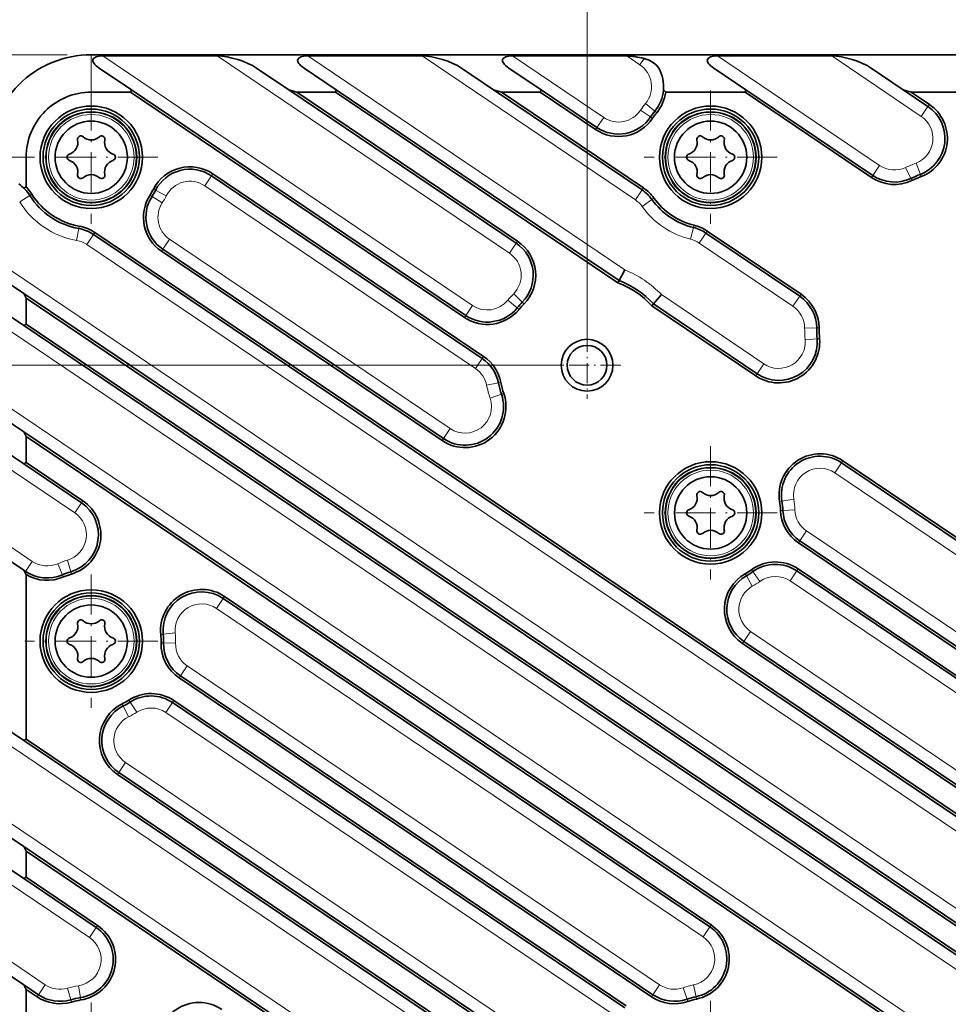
# Model space of a CAD drawing. Extents: x 5 to 415, y 5 to 296.
# Tile 4 of 50: x 44 to 121, y 106 to 187. Entities that reach past the tile are written whole.
import ezdxf

# ---------------------------------------------------------------- set-up
doc = ezdxf.new("R2010")
doc.units = 0
doc.linetypes.add('DASHDOT', pattern=[18.5, 12, -3, 0.5, -3])

msp = doc.modelspace()

# ---------------------------------------------------------------- linework, layer by layer
at = {"color": 7, "lineweight": 13}
for p, q in [((91.291397, 160.728638), (91.291397, 197.811172)), ((91.291397, 160.728638), (91.291397, 197.811172)), ((48.136398, 184.478638), (23.712318, 184.478638)), ((81.78421, 163.685745), (51.105751, 184.378632)), ((84.85405, 168.015656), (60.594925, 184.378632)), ((94.411163, 166.635406), (68.105751, 184.378632)), ((95.302292, 172.434875), (77.594925, 184.378632)), ((82.029373, 158.454269), (59.558765, 173.610886)), ((79.926781, 153.471954), (56.644932, 169.175766)), ((49.778599, 168.741058), (129.112625, 115.229576)), ((187.080948, 69.72892), (41.738899, 167.763367)), ((41.738899, 162.69725), (183.898224, 66.809578)), ((89.291397, 158.728638), (23.712318, 158.728638)), ((89.291397, 158.728638), (23.712318, 158.728638)), ((41.738899, 156.296722), (181.273422, 62.179497)), ((111.853195, 149.804504), (222.267761, 75.328934)), ((109.510269, 144.984283), (135.104034, 127.721069)), ((127.027992, 128.102325), (108.150635, 140.835266)), ((60.52602, 138.558533), (100.919113, 111.313049)), ((124.072342, 123.695404), (104.859314, 136.654755)), ((58.105782, 133.790482), (97.307205, 107.348785)), ((93.868629, 104.602013), (56.330765, 129.921631)), ((41.738899, 128.297318), (86.610001, 98.03138)), ((91.213898, 99.992126), (52.988617, 125.775406)), ((41.738899, 121.89679), (83.324409, 93.847008))]:
    msp.add_line(p, q, dxfattribs=at)
at = {"color": 7, "lineweight": 35}
for p, q in [((243.0439, 184.478638), (50.136398, 184.478638)), ((81.113182, 162.690903), (53.407482, 181.378632)), ((81.225021, 162.85672), (53.468628, 181.578644)), ((66.534386, 181.578644), (85.413246, 168.844681)), ((67.188553, 181.378632), (85.525085, 169.010498)), ((93.852982, 165.564453), (70.407478, 181.378632)), ((93.945396, 165.743362), (70.468628, 181.578644)), ((138.407471, 181.378632), (118.188553, 181.378632)), ((60.117958, 174.439926), (82.588562, 159.28331)), ((60.229797, 174.605728), (82.700401, 159.449127)), ((50.337791, 169.570084), (129.688324, 116.047485)), ((50.449631, 169.735901), (129.803619, 116.210953)), ((79.367592, 152.642929), (56.085739, 168.346725)), ((79.255753, 152.477112), (55.9739, 168.180923)), ((186.521759, 68.899879), (44.538902, 164.668518)), ((186.409912, 68.73407), (44.738899, 164.292374)), ((44.538902, 162.014847), (184.457413, 67.638618)), ((44.738899, 162.121185), (184.569244, 67.80442)), ((180.714233, 61.350464), (44.538902, 153.201874)), ((180.602386, 61.184654), (44.738899, 152.825729)), ((112.412384, 150.633545), (222.82695, 76.157967)), ((112.524223, 150.799347), (222.938797, 76.323776)), ((134.433014, 126.726227), (108.839241, 143.989441)), ((134.544846, 126.892036), (108.95108, 144.155243)), ((108.709831, 141.664291), (127.587189, 128.931366)), ((108.821671, 141.830109), (127.69902, 129.097168)), ((61.085213, 139.387573), (101.478302, 112.14209)), ((61.197052, 139.553375), (101.590141, 112.307892)), ((123.401314, 122.700554), (104.188278, 135.659912)), ((123.513153, 122.866364), (104.300117, 135.825714)), ((96.636177, 106.353935), (57.43475, 132.795624)), ((96.748016, 106.519745), (57.546585, 132.961441)), ((56.889957, 130.750671), (94.427826, 105.431053)), ((57.001797, 130.916473), (94.539665, 105.596863)), ((44.538902, 127.614914), (87.169189, 98.86042)), ((44.738899, 127.721252), (87.281029, 99.026222)), ((90.54287, 98.997276), (52.317585, 124.780563)), ((90.654709, 99.163086), (52.429424, 124.946365)), ((82.765213, 93.017975), (44.538902, 118.801941)), ((82.653374, 92.852165), (44.738899, 118.425797))]:
    msp.add_line(p, q, dxfattribs=at)
at = {"color": 7, "lineweight": 13, "ltscale": 0.0775}
for p, q in [((50.136398, 184.478638), (50.136398, 181.378632)), ((41.638901, 175.980927), (44.738899, 175.981049))]:
    msp.add_line(p, q, dxfattribs=at)
at = {"color": 7, "lineweight": 35, "ltscale": 0.237229}
for p, q in [((60.594925, 184.378632), (51.105751, 184.378632)), ((68.105751, 184.378632), (77.594925, 184.378632)), ((85.105751, 184.378632), (94.594925, 184.378632)), ((102.105751, 184.378632), (111.594925, 184.378632))]:
    msp.add_line(p, q, dxfattribs=at)
at = {"color": 7, "lineweight": 13, "ltscale": 0.228128}
msp.add_line((85.105751, 184.378632), (92.670807, 179.27594), dxfattribs=at)
at = {"color": 7, "lineweight": 13, "ltscale": 0.032504}
msp.add_line((95.672821, 183.651581), (94.594925, 184.378632), dxfattribs=at)
at = {"color": 7, "lineweight": 13, "ltscale": 0.015464}
msp.add_line((96.018715, 184.164383), (95.672821, 183.651581), dxfattribs=at)
at = {"color": 7, "lineweight": 13, "ltscale": 0.406058}
msp.add_line((102.105751, 184.378632), (115.571236, 175.296051), dxfattribs=at)
at = {"color": 7, "lineweight": 13, "ltscale": 0.224043}
msp.add_line((119.024536, 179.367294), (111.594925, 184.378632), dxfattribs=at)
at = {"color": 7, "lineweight": 35, "ltscale": 0.080473}
for p, q in [((50.800018, 183.378632), (53.468628, 181.578644)), ((63.865776, 183.378632), (66.534386, 181.578644)), ((67.800018, 183.378632), (70.468628, 181.578644)), ((80.865776, 183.378632), (83.534386, 181.578644)), ((84.800018, 183.378632), (87.468628, 181.578644)), ((101.800018, 183.378632), (104.468628, 181.578644)), ((114.865776, 183.378632), (117.534386, 181.578644)), ((70.407478, 181.378632), (67.188553, 181.378632)), ((87.407478, 181.378632), (84.188553, 181.378632))]:
    msp.add_line(p, q, dxfattribs=at)
at = {"color": 7, "lineweight": 35, "ltscale": 0.081777}
msp.add_line((53.407482, 181.378632), (50.136398, 181.378632), dxfattribs=at)
at = {"color": 7, "linetype": 'DASHDOT', "lineweight": 13, "ltscale": 0.27625}
for p, q in [((50.138901, 181.503632), (50.138901, 170.453644)), ((101.5439, 181.503632), (101.5439, 170.453644)), ((55.663902, 175.978638), (44.613899, 175.978638)), ((107.068901, 175.978638), (96.018898, 175.978638)), ((101.546402, 152.003632), (101.546402, 140.953644)), ((107.071396, 146.478638), (96.0214, 146.478638)), ((50.138901, 141.370132), (50.138901, 130.320129)), ((55.663902, 135.845139), (44.613899, 135.845139)), ((50.138901, 105.87014), (50.138901, 94.820137)), ((101.546402, 106.003639), (101.546402, 94.953636))]:
    msp.add_line(p, q, dxfattribs=at)
at = {"color": 7, "lineweight": 35, "ltscale": 0.005229}
for p, q in [((53.407482, 181.378632), (53.468628, 181.578644)), ((70.407478, 181.378632), (70.468628, 181.578644)), ((87.407478, 181.378632), (87.468628, 181.578644)), ((104.407486, 181.378632), (104.468628, 181.578644))]:
    msp.add_line(p, q, dxfattribs=at)
at = {"color": 7, "lineweight": 35, "ltscale": 0.017102}
for p, q in [((67.188553, 181.378632), (66.534386, 181.578644)), ((84.188553, 181.378632), (83.534386, 181.578644)), ((118.188553, 181.378632), (117.534386, 181.578644))]:
    msp.add_line(p, q, dxfattribs=at)
at = {"color": 7, "lineweight": 35, "ltscale": 0.371729}
msp.add_line((83.534386, 181.578644), (95.861481, 173.263901), dxfattribs=at)
at = {"color": 7, "lineweight": 35, "ltscale": 0.355375}
msp.add_line((84.188553, 181.378632), (95.97332, 173.429718), dxfattribs=at)
at = {"color": 7, "lineweight": 35, "ltscale": 0.138483}
msp.add_line((91.999771, 178.281097), (87.407478, 181.378632), dxfattribs=at)
at = {"color": 7, "lineweight": 35, "ltscale": 0.140012}
msp.add_line((92.111618, 178.446899), (87.468628, 181.578644), dxfattribs=at)
at = {"color": 7, "lineweight": 35, "ltscale": 0.006726}
msp.add_line((97.812813, 181.378632), (97.632889, 181.578644), dxfattribs=at)
at = {"color": 7, "lineweight": 35, "ltscale": 0.164867}
msp.add_line((104.407486, 181.378632), (97.812813, 181.378632), dxfattribs=at)
at = {"color": 7, "lineweight": 35, "ltscale": 0.316413}
msp.add_line((114.900208, 174.301208), (104.407486, 181.378632), dxfattribs=at)
at = {"color": 7, "lineweight": 35, "ltscale": 0.317941}
msp.add_line((115.012039, 174.46701), (104.468628, 181.578644), dxfattribs=at)
at = {"color": 7, "lineweight": 35, "ltscale": 0.061799}
msp.add_line((117.534386, 181.578644), (119.583733, 180.196335), dxfattribs=at)
at = {"color": 7, "lineweight": 35, "ltscale": 0.045445}
msp.add_line((118.188553, 181.378632), (119.695572, 180.362137), dxfattribs=at)
at = {"color": 7, "lineweight": 13, "ltscale": 0.025}
for p, q in [((96.559418, 179.318542), (95.728676, 179.875198)), ((96.912613, 179.793243), (96.140739, 180.429016)), ((119.583733, 180.196335), (119.024536, 179.367294)), ((92.111618, 178.446899), (92.670807, 179.27594)), ((115.012039, 174.46701), (115.571236, 175.296051)), ((118.15139, 174.218613), (117.729538, 175.125275)), ((118.953995, 174.560944), (118.591599, 175.492966)), ((60.117958, 174.439926), (59.558765, 173.610886)), ((55.479973, 173.244965), (56.370148, 172.789352)), ((95.861481, 173.263901), (95.302292, 172.434875)), ((45.048141, 172.80307), (44.199684, 172.273819)), ((55.184284, 172.731476), (56.025185, 172.190277)), ((96.670959, 172.477997), (95.85881, 171.894562)), ((49.101601, 170.068985), (48.928719, 169.084045)), ((100.123596, 170.14917), (99.886879, 169.177582)), ((50.337791, 169.570084), (49.778599, 168.741058)), ((56.085739, 168.346725), (56.644932, 169.175766)), ((101.155518, 169.693039), (100.596321, 168.863998)), ((85.413246, 168.844681), (84.85405, 168.015656)), ((85.916931, 163.959808), (85.200333, 164.657288)), ((108.936867, 164.444443), (108.37767, 163.615417)), ((81.225021, 162.85672), (81.78421, 163.685745)), ((85.489792, 163.481674), (84.716248, 164.115417)), ((110.347244, 161.827377), (109.347305, 161.816177)), ((110.38829, 160.916), (109.391388, 160.83728)), ((82.588562, 159.28331), (82.029373, 158.454269)), ((105.408798, 158.0112), (105.967987, 158.84024)), ((83.937019, 157.257904), (82.956436, 157.061813)), ((84.187851, 156.322479), (83.240715, 156.001648)), ((79.367592, 152.642929), (79.926781, 153.471954)), ((112.412384, 150.633545), (111.853195, 149.804504)), ((49.322823, 147.321411), (48.763634, 146.492371)), ((107.465897, 147.458191), (108.452484, 147.621445)), ((107.542549, 146.693542), (108.541908, 146.72937)), ((108.95108, 144.155243), (109.510269, 144.984283)), ((44.690212, 141.633179), (45.249405, 142.462219)), ((47.752419, 141.350113), (47.354675, 142.267609)), ((48.439667, 141.599487), (48.15646, 142.558548)), ((105.051193, 141.608688), (105.635323, 140.797028)), ((108.709831, 141.664291), (108.150635, 140.835266)), ((104.509308, 141.261246), (105.003128, 140.391693)), ((61.085213, 139.387573), (60.52602, 138.558533)), ((56.110786, 136.425262), (57.106102, 136.521942)), ((104.300117, 135.825714), (104.859314, 136.654755)), ((56.137012, 135.694626), (57.136696, 135.66954)), ((57.546585, 132.961441), (58.105782, 133.790482)), ((53.374752, 130.79248), (53.914063, 129.950378)), ((56.889957, 130.750671), (56.330765, 129.921631)), ((52.799728, 130.467407), (53.243202, 129.571121)), ((52.429424, 124.946365), (52.988617, 125.775406)), ((50.5494, 112.094131), (49.990208, 111.265099)), ((101.478302, 112.14209), (100.919113, 111.313049)), ((45.751106, 106.517662), (46.310295, 107.346695)), ((48.444305, 106.100861), (48.161873, 107.06015)), ((49.239609, 106.277359), (49.089722, 107.266068)), ((96.748016, 106.519745), (97.307205, 107.348785)), ((99.58403, 106.148659), (99.256966, 107.093658)), ((100.334976, 106.355072), (100.133072, 107.334473))]:
    msp.add_line(p, q, dxfattribs=at)
at = {"color": 7, "lineweight": 13, "ltscale": 0.005}
for p, q in [((97.066994, 179.666092), (96.912613, 179.793243)), ((119.695572, 180.362137), (119.583733, 180.196335)), ((96.725571, 179.207214), (96.559418, 179.318542)), ((91.999771, 178.281097), (92.111618, 178.446899)), ((60.229797, 174.605728), (60.117958, 174.439926)), ((114.900208, 174.301208), (115.012039, 174.46701)), ((118.235764, 174.037277), (118.15139, 174.218613)), ((119.026474, 174.374542), (118.953995, 174.560944)), ((55.301933, 173.33609), (55.479973, 173.244965)), ((95.97332, 173.429718), (95.861481, 173.263901)), ((45.217834, 172.908936), (45.048141, 172.80307)), ((55.016106, 172.839706), (55.184284, 172.731476)), ((96.833397, 172.594681), (96.670959, 172.477997)), ((49.136177, 170.265976), (49.101601, 170.068985)), ((100.170937, 170.343475), (100.123596, 170.14917)), ((50.449631, 169.735901), (50.337791, 169.570084)), ((101.267357, 169.858841), (101.155518, 169.693039)), ((55.9739, 168.180923), (56.085739, 168.346725)), ((85.525085, 169.010498), (85.413246, 168.844681)), ((109.048706, 164.61026), (108.936867, 164.444443)), ((85.644501, 163.354919), (85.489792, 163.481674)), ((86.060249, 163.820313), (85.916931, 163.959808)), ((81.113182, 162.690903), (81.225021, 162.85672)), ((110.547234, 161.82962), (110.347244, 161.827377)), ((110.587662, 160.931747), (110.38829, 160.916)), ((82.700401, 159.449127), (82.588562, 159.28331)), ((105.296959, 157.845383), (105.408798, 158.0112)), ((84.133133, 157.297119), (83.937019, 157.257904)), ((84.377281, 156.386642), (84.187851, 156.322479)), ((79.255753, 152.477112), (79.367592, 152.642929)), ((112.524223, 150.799347), (112.412384, 150.633545)), ((49.434662, 147.487213), (49.322823, 147.321411)), ((107.268585, 147.425537), (107.465897, 147.458191)), ((107.342682, 146.686386), (107.542549, 146.693542)), ((108.839241, 143.989441), (108.95108, 144.155243)), ((47.83197, 141.166611), (47.752419, 141.350113)), ((48.496307, 141.407684), (48.439667, 141.599487)), ((104.410553, 141.435165), (104.509315, 141.261246)), ((104.934364, 141.771011), (105.051193, 141.608688)), ((108.821671, 141.830109), (108.709831, 141.664291)), ((61.197052, 139.553375), (61.085213, 139.387573)), ((55.911728, 136.405914), (56.110786, 136.425262)), ((55.937073, 135.699646), (56.137012, 135.694626)), ((104.188278, 135.659912), (104.300117, 135.825714)), ((57.43475, 132.795624), (57.546585, 132.961441)), ((53.266891, 130.960907), (53.374752, 130.79248)), ((57.001797, 130.916473), (56.889957, 130.750671)), ((52.711037, 130.646667), (52.799728, 130.467407)), ((52.317585, 124.780563), (52.429424, 124.946365)), ((50.66124, 112.259941), (50.5494, 112.094131)), ((101.590141, 112.307892), (101.478302, 112.14209)), ((45.639267, 106.351852), (45.751106, 106.517662)), ((49.269585, 106.07962), (49.239609, 106.277359)), ((96.636177, 106.353935), (96.748016, 106.519745)), ((100.375359, 106.159187), (100.334976, 106.355072)), ((48.500793, 105.909004), (48.444305, 106.100861)), ((99.649445, 105.959656), (99.58403, 106.148659))]:
    msp.add_line(p, q, dxfattribs=at)
at = {"color": 7, "lineweight": 35, "ltscale": 0.06173}
msp.add_line((44.738899, 175.98114), (44.738899, 173.511948), dxfattribs=at)
at = {"color": 7, "lineweight": 35, "ltscale": 0.005425}
msp.add_line((44.738899, 173.511948), (44.538902, 173.427704), dxfattribs=at)
at = {"color": 7, "lineweight": 35, "ltscale": 0.23465}
for p, q in [((101.155518, 169.693039), (108.936867, 164.444443)), ((101.267357, 169.858841), (109.048706, 164.61026))]:
    msp.add_line(p, q, dxfattribs=at)
at = {"color": 7, "lineweight": 13, "ltscale": 0.23465}
msp.add_line((108.37767, 163.615417), (100.596321, 168.863998), dxfattribs=at)
at = {"color": 7, "lineweight": 35, "ltscale": 0.025158}
for p, q in [((94.411163, 166.635406), (93.945396, 165.743362)), ((97.453751, 164.58316), (96.801132, 163.817139))]:
    msp.add_line(p, q, dxfattribs=at)
at = {"color": 7, "lineweight": 35, "ltscale": 0.05428}
for p, q in [((42.738899, 165.882645), (44.538902, 164.668518)), ((44.738899, 164.292374), (44.738899, 162.121185)), ((42.738899, 163.228958), (44.538902, 162.014847)), ((42.738899, 154.416), (44.538902, 153.201874)), ((44.738899, 152.825729), (44.738899, 150.654541)), ((42.738899, 151.762314), (44.538902, 150.548203)), ((42.738899, 142.949356), (44.538902, 141.735229)), ((42.738899, 128.829025), (44.538902, 127.614914)), ((42.738899, 120.016068), (44.538902, 118.801941)), ((44.738899, 118.425797), (44.738899, 116.254608)), ((42.738899, 117.362381), (44.538902, 116.14827)), ((42.738899, 108.549416), (44.538902, 107.335304))]:
    msp.add_line(p, q, dxfattribs=at)
at = {"color": 7, "lineweight": 35, "ltscale": 0.005034}
for p, q in [((93.852982, 165.564453), (93.945396, 165.743362)), ((96.669861, 163.664429), (96.801132, 163.817139))]:
    msp.add_line(p, q, dxfattribs=at)
at = {"color": 7, "lineweight": 35, "ltscale": 0.01065}
for p, q in [((44.738899, 164.292374), (44.538902, 164.668518)), ((44.738899, 152.825729), (44.538902, 153.201874)), ((44.738899, 118.425797), (44.538902, 118.801941)), ((44.738899, 106.95916), (44.538902, 107.335304))]:
    msp.add_line(p, q, dxfattribs=at)
at = {"color": 7, "lineweight": 13, "ltscale": 0.256751}
msp.add_line((105.967987, 158.84024), (97.453751, 164.58316), dxfattribs=at)
at = {"color": 7, "lineweight": 35, "ltscale": 0.260154}
msp.add_line((105.296959, 157.845383), (96.669861, 163.664429), dxfattribs=at)
at = {"color": 7, "lineweight": 35, "ltscale": 0.259568}
msp.add_line((105.408798, 158.0112), (96.801132, 163.817139), dxfattribs=at)
at = {"color": 7, "lineweight": 35, "ltscale": 0.005663}
for p, q in [((44.738899, 162.121185), (44.538902, 162.014847)), ((44.738899, 150.654541), (44.538902, 150.548203)), ((44.738899, 127.721252), (44.538902, 127.614914)), ((44.738899, 116.254608), (44.538902, 116.14827))]:
    msp.add_line(p, q, dxfattribs=at)
at = {"color": 7, "linetype": 'DASHDOT', "lineweight": 13, "ltscale": 0.13975}
for p, q in [((91.291397, 161.523636), (91.291397, 155.93364)), ((94.086395, 158.728638), (88.496399, 158.728638))]:
    msp.add_line(p, q, dxfattribs=at)
at = {"color": 7, "lineweight": 13, "ltscale": 0.211834}
msp.add_line((41.738899, 151.230606), (48.763634, 146.492371), dxfattribs=at)
at = {"color": 7, "lineweight": 35, "ltscale": 0.144261}
msp.add_line((44.538902, 150.548203), (49.322823, 147.321411), dxfattribs=at)
at = {"color": 7, "lineweight": 35, "ltscale": 0.141603}
msp.add_line((44.738899, 150.654541), (49.434662, 147.487213), dxfattribs=at)
at = {"color": 7, "lineweight": 13, "ltscale": 0.105861}
msp.add_line((41.738899, 144.830078), (45.249405, 142.462219), dxfattribs=at)
at = {"color": 7, "lineweight": 35, "ltscale": 0.005168}
msp.add_line((44.635948, 141.552719), (44.538902, 141.735229), dxfattribs=at)
at = {"color": 7, "lineweight": 35, "ltscale": 0.004563}
msp.add_line((44.690212, 141.633179), (44.538902, 141.735229), dxfattribs=at)
at = {"color": 7, "lineweight": 13, "ltscale": 0.002426}
msp.add_line((44.635948, 141.552719), (44.690212, 141.633179), dxfattribs=at)
at = {"color": 7, "lineweight": 35, "ltscale": 0.005341}
msp.add_line((44.738899, 141.365509), (44.635948, 141.552719), dxfattribs=at)
at = {"color": 7, "lineweight": 35, "ltscale": 0.341106}
msp.add_line((44.738899, 141.365509), (44.738899, 127.721252), dxfattribs=at)
at = {"color": 7, "lineweight": 13, "ltscale": 0.248822}
msp.add_line((41.738899, 116.830673), (49.990208, 111.265099), dxfattribs=at)
at = {"color": 7, "lineweight": 35, "ltscale": 0.181249}
msp.add_line((44.538902, 116.14827), (50.5494, 112.094131), dxfattribs=at)
at = {"color": 7, "lineweight": 35, "ltscale": 0.178591}
msp.add_line((44.738899, 116.254608), (50.66124, 112.259941), dxfattribs=at)
at = {"color": 7, "lineweight": 13, "ltscale": 0.137853}
msp.add_line((41.738899, 110.430145), (46.310295, 107.346695), dxfattribs=at)
at = {"color": 7, "lineweight": 35, "ltscale": 0.036555}
msp.add_line((45.751106, 106.517662), (44.538902, 107.335304), dxfattribs=at)
at = {"color": 7, "lineweight": 35, "ltscale": 0.340946}
msp.add_line((44.738899, 106.95916), (44.738899, 93.32132), dxfattribs=at)
at = {"color": 7, "lineweight": 35, "ltscale": 0.027151}
msp.add_line((45.639267, 106.351852), (44.738899, 106.95916), dxfattribs=at)
at = {"color": 7, "lineweight": 35}
msp.add_lwpolyline([(97.241638, 183.378632), (97.061348, 183.616394), (96.810448, 183.822479), (96.438217, 184.021698), (96.018715, 184.164383)], dxfattribs=at)
for centre, radius in [((50.138901, 175.978638), 4.25), ((50.138901, 175.978638), 4), ((50.138901, 175.978638), 3.75), ((101.5439, 175.978638), 4.25), ((101.5439, 175.978638), 4), ((101.5439, 175.978638), 3.75), ((50.138901, 175.978638), 3), ((101.5439, 175.978638), 3), ((91.291397, 158.728638), 2.15), ((91.291397, 158.728638), 1.65), ((101.546402, 146.478638), 4.25), ((101.546402, 146.478638), 4), ((101.546402, 146.478638), 3.75), ((101.546402, 146.478638), 3), ((50.138901, 135.845139), 4.25), ((50.138901, 135.845139), 4), ((50.138901, 135.845139), 3.75), ((50.138901, 135.845139), 3)]:
    msp.add_circle(centre, radius, dxfattribs=at)
at = {"color": 7, "lineweight": 13}
for centre, radius in [((50.138901, 175.978638), 3.8), ((101.5439, 175.978638), 3.8), ((50.138901, 175.978638), 3.55), ((101.5439, 175.978638), 3.55), ((101.546402, 146.478638), 3.8), ((101.546402, 146.478638), 3.55), ((50.138901, 135.845139), 3.8), ((50.138901, 135.845139), 3.55)]:
    msp.add_circle(centre, radius, dxfattribs=at)
at = {"color": 7, "lineweight": 35}
for centre, radius, start, end in [((50.136246, 175.981293), 8.497347, 89.997503, 180.002495), ((94.442596, 181.827698), 3.2, 320.523043, 28.990694), ((50.136246, 175.981293), 5.397347, 89.997503, 180.002495), ((94.442596, 181.827698), 3.4, 320.523047, 352.410333), ((101.5439, 175.978638), 6, 140.523042, 146.175515), ((101.5439, 175.978638), 5.8, 140.523042, 146.175515), ((117.794312, 177.543411), 3.2, 291.247671, 56), ((117.794312, 177.543411), 3.4, 291.247685, 56), ((93.901031, 181.099823), 3.4, 236.000006, 326.17551), ((93.901031, 181.099823), 3.2, 236.000006, 326.17551), ((48.027863, 177.197449), 1, 287.788057, 12.211944), ((49.2789, 177.468201), 0.28, 47.788057, 192.21195), ((50.138901, 178.416245), 1, 227.788056, 312.211943), ((50.998901, 177.468201), 0.28, 347.788056, 132.211944), ((52.249935, 177.197449), 1, 167.78805, 252.211945), ((99.432861, 177.197449), 1, 287.788057, 12.211944), ((100.683899, 177.468201), 0.28, 47.788057, 192.21195), ((101.5439, 178.416245), 1, 227.788056, 312.211943), ((102.4039, 177.468201), 0.28, 347.788056, 132.211944), ((103.654938, 177.197449), 1, 167.78805, 252.211945), ((48.4189, 175.978638), 0.28, 107.788055, 252.211945), ((48.027863, 174.759827), 1, 347.788056, 72.211943), ((52.249935, 174.759827), 1, 107.788055, 192.21195), ((51.858902, 175.978638), 0.28, 287.788057, 72.211943), ((99.823898, 175.978638), 0.28, 107.788055, 252.211945), ((99.432861, 174.759827), 1, 347.788056, 72.211943), ((103.654938, 174.759827), 1, 107.788055, 192.21195), ((103.263901, 175.978638), 0.28, 287.788057, 72.211943), ((58.328541, 171.787003), 3.4, 56.000004, 152.895683), ((58.328541, 171.787003), 3.2, 56, 152.895683), ((49.2789, 174.489075), 0.28, 167.78805, 312.211943), ((50.138901, 173.541016), 1, 47.788057, 132.211944), ((50.998901, 174.489075), 0.28, 227.788056, 12.211944), ((100.683899, 174.489075), 0.28, 167.78805, 312.211943), ((101.5439, 173.541016), 1, 47.788057, 132.211944), ((102.4039, 174.489075), 0.28, 227.788056, 12.211944), ((116.80146, 177.119934), 3.4, 236.000006, 294.951607), ((116.80146, 177.119934), 3.2, 236.000006, 294.951607), ((123.846405, 161.978638), 13.5, 111.247676, 114.951606), ((123.846405, 161.978638), 13.3, 111.247676, 114.951606), ((42.333073, 171.109436), 3.2, 31.955487, 56), ((42.333073, 171.109436), 3.4, 31.955487, 44.960318), ((50.138901, 175.978638), 5.8, 327.235016, 332.895683), ((50.138901, 175.978638), 6, 327.235016, 332.895683), ((94.072067, 170.610992), 3.2, 35.692885, 56), ((94.072067, 170.610992), 3.4, 35.692885, 56.000011), ((50.138901, 175.978638), 6, 211.955486, 260.044512), ((50.138901, 175.978638), 5.8, 211.955486, 260.044512), ((57.875156, 170.999649), 3.4, 147.235014, 236.000006), ((57.875156, 170.999649), 3.2, 147.235014, 236.000006), ((101.5439, 175.978638), 6, 215.692883, 256.307114), ((101.5439, 175.978638), 5.8, 215.692883, 256.307114), ((48.548378, 166.917175), 3.2, 56, 80.04451), ((48.548378, 166.917175), 3.4, 56, 80.04451), ((99.366096, 167.040115), 3.2, 56, 76.307112), ((99.366096, 167.040115), 3.4, 56, 76.307126), ((83.623825, 166.191772), 3.2, 315.774126, 56), ((83.623825, 166.191772), 3.4, 315.774126, 56), ((91.291397, 158.728638), 7.3, 42.542492, 69.457512), ((91.291397, 158.728638), 7.5, 42.723953, 69.276047), ((107.147446, 161.791534), 3.2, 0.641962, 56), ((107.147446, 161.791534), 3.4, 0.641964, 55.999997), ((83.014435, 165.509628), 3.4, 236.000006, 320.673553), ((83.014435, 165.509628), 3.2, 236.000006, 320.673553), ((91.291397, 158.728638), 7.5, 135.77412, 140.673552), ((91.291397, 158.728638), 7.3, 135.77412, 140.673552), ((123.846405, 161.978638), 13.5, 180.641964, 184.514641), ((123.846405, 161.978638), 13.3, 180.641964, 184.514641), ((107.198212, 160.664124), 3.4, 236.000006, 4.514646), ((107.198212, 160.664124), 3.2, 236.000006, 4.514646), ((80.799149, 156.630386), 3.2, 11.308853, 56), ((80.799149, 156.630386), 3.4, 11.308853, 56), ((91.291397, 158.728638), 7.5, 191.308848, 198.712637), ((91.291397, 158.728638), 7.3, 191.308848, 198.712637), ((81.157005, 155.295837), 3.4, 236.000006, 18.71264), ((81.157005, 155.295837), 3.2, 236.000006, 18.71264), ((110.622971, 147.980621), 3.4, 56.000011, 189.396095), ((110.622971, 147.980621), 3.2, 56, 189.396095), ((99.435364, 147.697449), 1, 287.788057, 12.211944), ((100.686401, 147.968201), 0.28, 47.788057, 192.21195), ((101.546402, 148.91626), 1, 227.788056, 312.211943), ((102.406403, 147.968201), 0.28, 347.788056, 132.211944), ((103.65744, 147.697449), 1, 167.78805, 252.211945), ((47.533409, 144.668488), 3.2, 286.451621, 56), ((47.533409, 144.668488), 3.4, 286.451628, 56), ((101.546402, 146.478638), 5.8, 2.052715, 9.396094), ((101.546402, 146.478638), 6, 2.052715, 9.396093), ((99.826401, 146.478638), 0.28, 107.788055, 252.211945), ((99.435364, 145.259827), 1, 347.788056, 72.211943), ((103.65744, 145.259827), 1, 107.788055, 192.21195), ((103.266403, 146.478638), 0.28, 287.788057, 72.211943), ((110.740494, 146.808167), 3.4, 182.052713, 236.000006), ((110.740494, 146.808167), 3.2, 182.052713, 236.000006), ((100.686401, 144.989075), 0.28, 167.78805, 312.211943), ((101.546402, 144.041016), 1, 47.788057, 132.211944), ((102.406403, 144.989075), 0.28, 227.788056, 12.211944), ((106.92041, 139.011383), 3.4, 56, 125.741679), ((106.92041, 139.011383), 3.2, 56, 125.741679), ((46.47963, 144.286102), 3.2, 236.000006, 293.437389), ((46.47963, 144.286102), 3.4, 239.204225, 293.437389), ((50.138901, 135.845139), 6, 106.45162, 113.437387), ((50.138901, 135.845139), 5.8, 106.45162, 113.437387), ((106.089539, 138.478638), 3.4, 119.5919, 236.000006), ((101.546402, 146.478638), 5.8, 299.591901, 305.741681), ((101.546402, 146.478638), 6, 299.591895, 305.741681), ((106.089539, 138.478638), 3.2, 119.5919, 236.000006), ((59.295795, 136.73465), 3.4, 56.000011, 185.548376), ((59.295795, 136.73465), 3.2, 56, 185.548376), ((48.027863, 137.06395), 1, 287.788057, 12.211944), ((49.2789, 137.334702), 0.28, 47.788057, 192.21195), ((50.138901, 138.282745), 1, 227.788056, 312.211943), ((50.998901, 137.334702), 0.28, 347.788056, 132.211944), ((52.249935, 137.06395), 1, 167.78805, 252.211945), ((50.138901, 135.845139), 5.8, 358.562613, 5.548382), ((50.138901, 135.845139), 6, 358.562613, 5.548382), ((48.4189, 135.845139), 0.28, 107.788055, 252.211945), ((48.027863, 134.626328), 1, 347.788056, 72.211943), ((52.249935, 134.626328), 1, 107.788055, 192.21195), ((51.858902, 135.845139), 0.28, 287.788057, 72.211943), ((59.336006, 135.614365), 3.4, 178.562619, 236.000006), ((59.336006, 135.614365), 3.2, 178.562619, 236.000006), ((49.2789, 134.355576), 0.28, 167.78805, 312.211943), ((50.138901, 133.407532), 1, 47.788057, 132.211944), ((50.998901, 134.355576), 0.28, 227.788056, 12.211944), ((55.10054, 128.097748), 3.4, 56, 122.636593), ((50.138901, 135.845139), 5.8, 296.325616, 302.636595), ((50.138901, 135.845139), 6, 296.325616, 302.636595), ((55.10054, 128.097748), 3.2, 56, 122.636593), ((54.218842, 127.599289), 3.4, 116.325621, 236.000006), ((54.218842, 127.599289), 3.2, 116.325621, 236.000006), ((48.759983, 109.441216), 3.2, 278.620106, 56), ((48.759983, 109.441216), 3.4, 278.62012, 55.999997), ((99.688889, 109.489166), 3.2, 281.648291, 56), ((99.688889, 109.489166), 3.4, 281.648305, 56), ((47.54052, 109.170578), 3.4, 236.000006, 286.405436), ((47.54052, 109.170578), 3.2, 236.000006, 286.405436), ((50.138901, 100.345139), 6, 98.620104, 106.405434), ((98.53743, 109.172668), 3.4, 236.000006, 289.09054), ((98.53743, 109.172668), 3.2, 236.000006, 289.09054), ((101.546402, 100.478638), 6, 101.648296, 109.090538), ((50.138901, 100.345139), 5.8, 98.620104, 106.405434), ((59.089184, 102.474075), 3.4, 56.000011, 193.379898), ((101.546402, 100.478638), 5.8, 101.648296, 109.090538)]:
    msp.add_arc(centre, radius, start, end, dxfattribs=at)
at = {"color": 7, "lineweight": 13}
for centre, radius, start, end in [((94.442596, 181.827698), 2.2, 320.523043, 56), ((93.901031, 181.099823), 2.2, 236.000006, 326.175506), ((101.5439, 175.978638), 7, 140.523042, 146.175515), ((117.794312, 177.543411), 2.2, 291.247671, 55.999994), ((116.80146, 177.119934), 2.2, 236.000006, 294.95158), ((123.846405, 161.978638), 14.5, 111.247676, 114.951606), ((58.328541, 171.787003), 2.2, 55.999983, 152.895683), ((50.138901, 175.978638), 7, 327.235016, 332.895683), ((94.072067, 170.610992), 2.2, 35.692885, 55.999983), ((50.138901, 175.978638), 7, 211.955486, 260.044512), ((57.875156, 170.999649), 2.2, 147.235, 236.000006), ((101.5439, 175.978638), 7, 215.692883, 256.307114), ((48.548378, 166.917175), 2.2, 56, 80.044503), ((99.366096, 167.040115), 2.2, 56, 76.307099), ((83.623825, 166.191772), 2.2, 315.774126, 56), ((91.291397, 158.728638), 8.5, 43.532624, 68.46738), ((91.291397, 158.728638), 8.5, 135.77412, 140.673552), ((83.014435, 165.509628), 2.2, 236.000006, 320.67355), ((107.147446, 161.791534), 2.2, 0.641962, 55.999997), ((123.846405, 161.978638), 14.5, 180.641964, 184.514641), ((107.198212, 160.664124), 2.2, 236.000006, 4.514637), ((80.799149, 156.630386), 2.2, 11.308846, 56), ((91.291397, 158.728638), 8.5, 191.308848, 198.712637), ((81.157005, 155.295837), 2.2, 235.999992, 18.71264), ((110.622971, 147.980621), 2.2, 55.999997, 189.396095), ((101.546402, 146.478638), 7, 2.052715, 9.396093), ((47.533409, 144.668488), 2.2, 286.451621, 56), ((110.740494, 146.808167), 2.2, 182.052699, 236.000006), ((46.47963, 144.286102), 2.2, 236.000006, 293.437389), ((50.138901, 135.845139), 7, 106.45162, 113.437387), ((101.546402, 146.478638), 7, 299.591895, 305.741681), ((106.92041, 139.011383), 2.2, 56, 125.741679), ((106.089539, 138.478638), 2.2, 119.5919, 236.000006), ((59.295795, 136.73465), 2.2, 56, 185.548376), ((50.138901, 135.845139), 7, 358.562613, 5.548382), ((59.336006, 135.614365), 2.2, 178.562605, 236.000006), ((50.138901, 135.845139), 7, 296.325616, 302.636595), ((55.10054, 128.097748), 2.2, 56, 122.636593), ((54.218842, 127.599289), 2.2, 116.325607, 236.000006), ((48.759983, 109.441216), 2.2, 278.620099, 56), ((99.688889, 109.489166), 2.2, 281.648291, 56), ((47.54052, 109.170578), 2.2, 235.999992, 286.405436), ((50.138901, 100.345139), 7, 98.620104, 106.405434), ((98.53743, 109.172668), 2.2, 235.999978, 289.09054), ((101.546402, 100.478638), 7, 101.648296, 109.090538)]:
    msp.add_arc(centre, radius, start, end, dxfattribs=at)
at = {"color": 7, "lineweight": 35}
for centre, major_axis, ratio, start_param, end_param in [((52.58831, 183.378632), (-2.312843, 0.707108), 0.305731, 5.497787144, 7.068583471), ((62.077488, 183.378632), (2.312843, -0.707108), 0.305731, 0.785401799, 2.356195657), ((69.58831, 183.378632), (-2.312843, 0.707108), 0.305731, 5.497787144, 7.068583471), ((79.077484, 183.378632), (2.312843, -0.707108), 0.305731, 0.785401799, 2.356195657), ((86.58831, 183.378632), (2.312843, -0.707108), 0.305731, 2.35619449, 3.926990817), ((96.077454, 183.378677), (2.31279, -0.707077), 0.305726, 1.689283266, 2.356191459), ((103.58831, 183.378632), (2.312843, -0.707108), 0.305731, 2.35619449, 3.926990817), ((113.077484, 183.378632), (2.312843, -0.707108), 0.305731, 0.785401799, 2.356195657)]:
    msp.add_ellipse(centre, major_axis=major_axis, ratio=ratio, start_param=start_param, end_param=end_param, dxfattribs=at)

doc.saveas('drawing.dxf')
